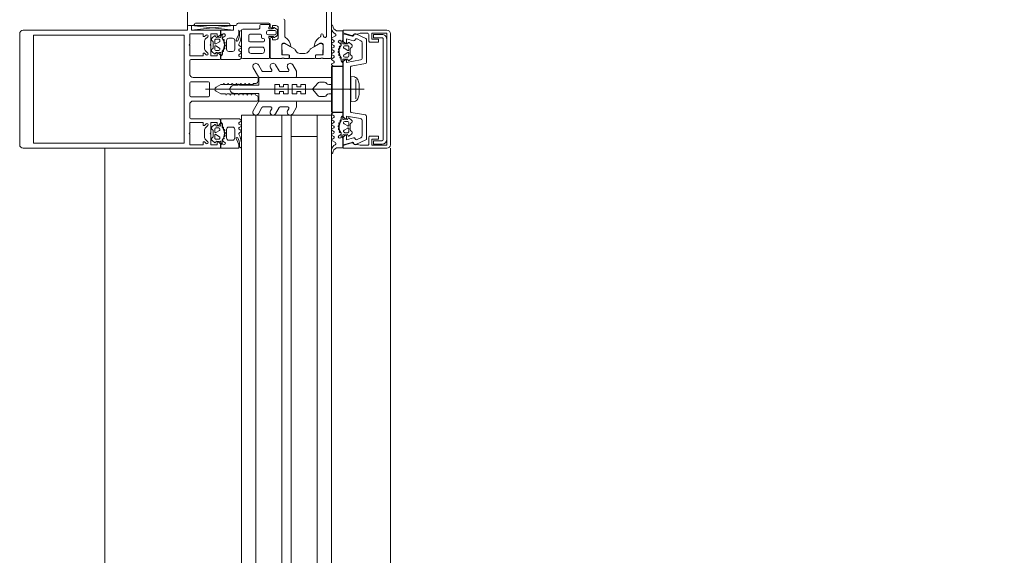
# Model space of a CAD drawing. Header units: centimetres. Extents: x -2424 to 1783, y 5 to 2907.
# Tile 19 of 99: x -571 to -529, y 1408 to 1431. Entities that reach past the tile are written whole.
import ezdxf

# ---------------------------------------------------------------- set-up
doc = ezdxf.new("R2010")
doc.units = ezdxf.units.CM
doc.linetypes.add('Dash', pattern=[60, 30, -30])
for name, color, linetype, lineweight in [('A-DETL', 90, 'Continuous', 9), ('A-DETL-GENF', 92, 'Continuous', 9), ('A-DOOR', 31, 'Continuous', 13), ('A-GLAZ-CURT', 52, 'Continuous', 9), ('A-GLAZ-CWMG', 51, 'Continuous', 9)]:
    doc.layers.add(name, color=color, linetype=linetype, lineweight=lineweight)

msp = doc.modelspace()

# ---------------------------------------------------------------- linework, layer by layer
at = {"layer": 'A-DETL', "color": 251, "linetype": 'Dash', "lineweight": 9}
for points, knots in [([(-555.623, 1472.575), (-478.908, 1472.575), (-476.079, 1472.575), (-439.123, 1472.575), (-439.123, 1435.619), (-439.123, 1432.79), (-439.123, 1329.11), (-439.123, 1326.281), (-439.123, 1289.326), (-402.167, 1289.326), (-399.339, 1289.326), (54.377, 1289.326), (347.204, 1289.326), (391.666, 1289.326), (418.55, 1316.21), (413.877, 1393.928), (413.877, 1663.126)], [0, 0, 0, 0, 1.274059, 2.1133, 2.95254, 4.521491, 5.717221, 7.286172, 8.125412, 8.964652, 14.361634, 22.556861, 31.207392, 35.311818, 37.065318, 41.276562, 41.276562, 41.276562, 41.276562]), ([(-561.623, 223.326), (-512.939, 223.326), (-458.631, 223.326), (-439.123, 233.023), (-439.123, 251.363), (-439.123, 296.623), (-439.123, 1289.326), (-439.123, 1326.281), (-439.123, 1329.11), (-439.123, 1432.79), (-439.123, 1435.619), (-439.123, 1472.575), (-476.079, 1472.575), (-478.908, 1472.575), (-555.623, 1472.575)], [0, 0, 0, 0, 1.364584, 2.39731, 3.331097, 14.882957, 26.638407, 37.929815, 39.498766, 40.694496, 42.263448, 43.102688, 43.941928, 45.215987, 45.215987, 45.215987, 45.215987]), ([(-555.623, 1472.575), (-478.908, 1472.575), (-450.623, 1472.575), (-439.123, 1472.575), (-439.123, 1461.075), (-439.123, 1432.79), (-439.123, 1329.11), (-439.123, 1326.281), (-439.123, 1289.326), (-402.167, 1289.326), (-399.339, 1289.326), (54.377, 1289.326), (347.204, 1289.326), (391.666, 1289.326), (413.877, 1267.114), (413.877, 1211.148), (413.877, 1019.9)], [0, 0, 0, 0, 1.274059, 1.834911, 2.395763, 3.964714, 5.438832, 7.007784, 7.847024, 8.686264, 14.083246, 22.278473, 30.929004, 34.961158, 36.402966, 39.45005, 39.45005, 39.45005, 39.45005])]:
    msp.add_open_spline(points, degree=3, knots=knots, dxfattribs=at)
at = {"layer": 'A-DETL-GENF', "color": 251, "lineweight": 9}
msp.add_line((-563.973, 1430.326), (-563.973, 1527.826), dxfattribs=at)
at = {"layer": 'A-DETL-GENF', "color": 251, "lineweight": 9, "extrusion": (0, 0, -1)}
for p, q in [((-570.923, 1430.326), (-569.541, 1430.326)), ((-570.073, 1430.326), (-564.413, 1430.326)), ((-562.553, 1430.176), (-562.553, 1430.326)), ((-571.073, 1425.476), (-571.073, 1430.176)), ((-570.017, 1430.116), (-564.413, 1430.116)), ((-563.108, 1430.05), (-563.214, 1429.943)), ((-562.925, 1430.002), (-562.827, 1430.084)), ((-562.813, 1429.776), (-562.813, 1429.896)), ((-562.763, 1429.946), (-562.643, 1429.946)), ((-562.593, 1429.896), (-562.593, 1429.868)), ((-562.553, 1430.055), (-562.553, 1430.116)), ((-562.493, 1430.116), (-562.493, 1429.987)), ((-562.435, 1429.933), (-562.45, 1429.933)), ((-562.432, 1430.053), (-562.383, 1430.081)), ((-562.213, 1429.986), (-562.063, 1429.986)), ((-561.802, 1430.136), (-561.9, 1429.915)), ((-561.793, 1430.306), (-561.793, 1430.176)), ((-561.763, 1430.181), (-561.763, 1430.242)), ((-561.703, 1430.302), (-561.693, 1430.302)), ((-557.856, 1430.001), (-557.703, 1430.088)), ((-557.771, 1429.899), (-557.856, 1429.949)), ((-556.839, 1430.17), (-556.412, 1429.971)), ((-556.621, 1429.881), (-556.784, 1429.957)), ((-556.383, 1429.925), (-556.383, 1428.964)), ((-556.283, 1430.146), (-556.283, 1429.866)), ((-555.679, 1425.691), (-555.679, 1429.961)), ((-555.529, 1429.951), (-555.529, 1425.701)), ((-555.373, 1425.475), (-555.373, 1430.176)), ((-563.243, 1429.873), (-563.243, 1429.538)), ((-562.873, 1429.591), (-562.873, 1429.821)), ((-562.813, 1429.516), (-562.813, 1429.636)), ((-562.608, 1429.842), (-562.768, 1429.75)), ((-562.768, 1429.662), (-562.608, 1429.569)), ((-562.593, 1429.543), (-562.593, 1429.516)), ((-562.441, 1429.471), (-562.448, 1429.485)), ((-562.429, 1429.528), (-562.409, 1429.533)), ((-562.424, 1429.873), (-562.413, 1429.892)), ((-562.393, 1429.823), (-562.406, 1429.827)), ((-562.394, 1429.582), (-562.404, 1429.593)), ((-562.396, 1429.641), (-562.379, 1429.651)), ((-562.395, 1429.759), (-562.381, 1429.773)), ((-562.378, 1429.702), (-562.39, 1429.71)), ((-562.313, 1429.526), (-562.313, 1429.886)), ((-561.963, 1429.886), (-561.963, 1429.526)), ((-561.688, 1429.57), (-561.773, 1429.521)), ((-561.768, 1429.668), (-561.688, 1429.622)), ((-557.856, 1429.781), (-557.771, 1429.831)), ((-557.771, 1429.679), (-557.856, 1429.729)), ((-557.856, 1429.561), (-557.771, 1429.611)), ((-557.77, 1429.46), (-557.856, 1429.509)), ((-557.566, 1429.493), (-557.552, 1429.479)), ((-557.563, 1429.801), (-557.515, 1429.773)), ((-557.54, 1429.547), (-557.554, 1429.543)), ((-557.533, 1429.612), (-557.522, 1429.593)), ((-557.497, 1429.653), (-557.511, 1429.653)), ((-557.453, 1429.707), (-557.453, 1429.836)), ((-557.393, 1429.836), (-557.393, 1429.775)), ((-557.353, 1429.616), (-557.353, 1429.588)), ((-557.338, 1429.562), (-557.178, 1429.47)), ((-557.183, 1429.666), (-557.303, 1429.666)), ((-557.133, 1429.496), (-557.133, 1429.616)), ((-557.119, 1429.804), (-557.022, 1429.722)), ((-557.073, 1429.541), (-557.073, 1429.31)), ((-556.563, 1429.168), (-556.563, 1429.79)), ((-563.823, 1429.086), (-562.613, 1429.086)), ((-563.214, 1429.468), (-563.108, 1429.362)), ((-562.827, 1429.328), (-562.925, 1429.409)), ((-562.643, 1429.466), (-562.763, 1429.466)), ((-562.553, 1429.29), (-562.553, 1429.355)), ((-562.063, 1429.426), (-562.213, 1429.426)), ((-561.773, 1429.45), (-561.688, 1429.401)), ((-561.688, 1429.349), (-561.773, 1429.301)), ((-561.773, 1429.23), (-561.688, 1429.181)), ((-557.856, 1429.341), (-557.771, 1429.391)), ((-557.77, 1429.239), (-557.856, 1429.289)), ((-557.856, 1429.121), (-557.77, 1429.171)), ((-557.775, 1429.022), (-557.856, 1429.069)), ((-557.557, 1429.43), (-557.569, 1429.422)), ((-557.567, 1429.371), (-557.55, 1429.361)), ((-557.542, 1429.313), (-557.552, 1429.302)), ((-557.538, 1429.253), (-557.517, 1429.248)), ((-557.499, 1429.205), (-557.506, 1429.191)), ((-557.393, 1429.075), (-557.393, 1429.01)), ((-557.353, 1429.263), (-557.353, 1429.236)), ((-557.178, 1429.382), (-557.338, 1429.289)), ((-557.303, 1429.186), (-557.183, 1429.186)), ((-557.133, 1429.236), (-557.133, 1429.356)), ((-557.022, 1429.129), (-557.119, 1429.048)), ((-561.181, 1428.738), (-560.958, 1428.351)), ((-560.813, 1428.601), (-560.965, 1428.863)), ((-560.451, 1428.738), (-560.401, 1428.651)), ((-560.083, 1428.601), (-560.235, 1428.863)), ((-559.726, 1428.738), (-559.675, 1428.651)), ((-559.35, 1428.587), (-559.509, 1428.863)), ((-557.857, 1428.9), (-557.774, 1428.948)), ((-557.058, 1428.778), (-557.058, 1427.851)), ((-556.425, 1428.915), (-557.033, 1428.808)), ((-561.023, 1428.326), (-563.723, 1428.326)), ((-560.973, 1428.176), (-560.973, 1428.276)), ((-560.914, 1428.326), (-559.393, 1428.326)), ((-560.444, 1428.576), (-560.77, 1428.576)), ((-559.719, 1428.576), (-560.04, 1428.576)), ((-559.343, 1428.376), (-559.343, 1428.562)), ((-556.838, 1427.418), (-556.838, 1428.233)), ((-563.873, 1428.096), (-563.873, 1427.556)), ((-563.083, 1428.146), (-563.823, 1428.146)), ((-563.201, 1427.826), (-556.48, 1427.826)), ((-563.033, 1427.556), (-563.033, 1428.096)), ((-562.145, 1427.901), (-562.16, 1427.876)), ((-561.834, 1428.001), (-561.972, 1428.001)), ((-561.802, 1428.036), (-561.816, 1428.011)), ((-561.77, 1428.011), (-561.785, 1428.036)), ((-558.375, 1428.126), (-558.16, 1428.126)), ((-556.69, 1428.051), (-556.69, 1427.601)), ((-563.823, 1427.506), (-563.083, 1427.506)), ((-562.145, 1427.751), (-562.16, 1427.776)), ((-561.834, 1427.651), (-561.972, 1427.651)), ((-561.802, 1427.616), (-561.816, 1427.641)), ((-561.77, 1427.641), (-561.785, 1427.616)), ((-560.973, 1427.376), (-560.973, 1427.476)), ((-558.375, 1427.526), (-558.16, 1427.526)), ((-557.058, 1427.801), (-557.058, 1426.873)), ((-563.723, 1427.326), (-561.023, 1427.326)), ((-561.181, 1426.913), (-560.958, 1427.301)), ((-560.813, 1427.051), (-560.965, 1426.788)), ((-560.914, 1427.326), (-559.393, 1427.326)), ((-560.444, 1427.076), (-560.77, 1427.076)), ((-560.451, 1426.913), (-560.401, 1427.001)), ((-560.083, 1427.051), (-560.235, 1426.788)), ((-559.719, 1427.076), (-560.04, 1427.076)), ((-559.726, 1426.913), (-559.675, 1427.001)), ((-559.35, 1427.064), (-559.509, 1426.788)), ((-559.343, 1427.276), (-559.343, 1427.089)), ((-562.613, 1426.566), (-563.823, 1426.566)), ((-557.857, 1426.751), (-557.774, 1426.703)), ((-557.775, 1426.629), (-557.856, 1426.582)), ((-557.393, 1426.576), (-557.393, 1426.642)), ((-557.022, 1426.522), (-557.119, 1426.604)), ((-557.033, 1426.843), (-556.425, 1426.736)), ((-556.383, 1426.687), (-556.383, 1425.726)), ((-563.108, 1426.29), (-563.214, 1426.183)), ((-562.827, 1426.324), (-562.925, 1426.242)), ((-562.643, 1426.186), (-562.763, 1426.186)), ((-562.553, 1426.362), (-562.553, 1426.296)), ((-562.441, 1426.18), (-562.448, 1426.166)), ((-562.063, 1426.226), (-562.213, 1426.226)), ((-561.773, 1426.421), (-561.688, 1426.47)), ((-561.688, 1426.302), (-561.773, 1426.35)), ((-561.773, 1426.201), (-561.688, 1426.25)), ((-557.856, 1426.53), (-557.77, 1426.48)), ((-557.77, 1426.412), (-557.856, 1426.362)), ((-557.856, 1426.31), (-557.771, 1426.26)), ((-557.77, 1426.191), (-557.856, 1426.142)), ((-557.557, 1426.221), (-557.569, 1426.229)), ((-557.567, 1426.28), (-557.55, 1426.29)), ((-557.566, 1426.158), (-557.552, 1426.172)), ((-557.542, 1426.338), (-557.552, 1426.349)), ((-557.538, 1426.398), (-557.517, 1426.404)), ((-557.499, 1426.446), (-557.506, 1426.46)), ((-557.353, 1426.388), (-557.353, 1426.416)), ((-557.178, 1426.27), (-557.338, 1426.362)), ((-557.338, 1426.089), (-557.178, 1426.182)), ((-557.303, 1426.466), (-557.183, 1426.466)), ((-557.133, 1426.416), (-557.133, 1426.296)), ((-557.133, 1426.156), (-557.133, 1426.036)), ((-557.073, 1426.11), (-557.073, 1426.341)), ((-556.563, 1425.861), (-556.563, 1426.484)), ((-563.243, 1426.113), (-563.243, 1425.778)), ((-562.873, 1426.061), (-562.873, 1425.831)), ((-562.813, 1426.136), (-562.813, 1426.016)), ((-562.813, 1425.876), (-562.813, 1425.756)), ((-562.768, 1425.99), (-562.608, 1426.082)), ((-562.608, 1425.809), (-562.768, 1425.902)), ((-562.593, 1426.108), (-562.593, 1426.136)), ((-562.593, 1425.756), (-562.593, 1425.783)), ((-562.429, 1426.124), (-562.409, 1426.118)), ((-562.424, 1425.778), (-562.413, 1425.759)), ((-562.393, 1425.828), (-562.406, 1425.824)), ((-562.394, 1426.069), (-562.404, 1426.058)), ((-562.396, 1426.01), (-562.379, 1426)), ((-562.395, 1425.892), (-562.381, 1425.878)), ((-562.378, 1425.949), (-562.39, 1425.941)), ((-562.313, 1426.126), (-562.313, 1425.766)), ((-561.963, 1425.766), (-561.963, 1426.126)), ((-561.802, 1425.515), (-561.9, 1425.736)), ((-561.688, 1426.081), (-561.773, 1426.13)), ((-561.768, 1425.983), (-561.688, 1426.029)), ((-557.856, 1426.09), (-557.771, 1426.04)), ((-557.771, 1425.972), (-557.856, 1425.922)), ((-557.856, 1425.87), (-557.771, 1425.821)), ((-557.771, 1425.752), (-557.856, 1425.702)), ((-557.563, 1425.85), (-557.515, 1425.878)), ((-557.54, 1426.104), (-557.554, 1426.108)), ((-557.533, 1426.039), (-557.522, 1426.058)), ((-557.497, 1425.998), (-557.511, 1425.999)), ((-557.453, 1425.944), (-557.453, 1425.816)), ((-557.393, 1425.816), (-557.393, 1425.876)), ((-557.353, 1426.036), (-557.353, 1426.063)), ((-557.183, 1425.986), (-557.303, 1425.986)), ((-557.119, 1425.848), (-557.022, 1425.929)), ((-556.784, 1425.694), (-556.621, 1425.771)), ((-556.283, 1425.786), (-556.283, 1425.506)), ((-569.541, 1425.326), (-570.923, 1425.326)), ((-570.073, 1425.536), (-564.413, 1425.536)), ((-570.073, 1425.326), (-564.413, 1425.326)), ((-563.214, 1425.708), (-563.108, 1425.602)), ((-562.925, 1425.649), (-562.827, 1425.568)), ((-562.763, 1425.706), (-562.643, 1425.706)), ((-562.553, 1425.596), (-562.553, 1425.536)), ((-562.493, 1425.536), (-562.493, 1425.664)), ((-562.435, 1425.719), (-562.45, 1425.718)), ((-562.432, 1425.598), (-562.383, 1425.57)), ((-562.213, 1425.666), (-562.063, 1425.666)), ((-561.793, 1425.346), (-561.793, 1425.475)), ((-561.763, 1425.471), (-561.763, 1425.41)), ((-561.703, 1425.35), (-561.693, 1425.35)), ((-557.856, 1425.65), (-557.703, 1425.563)), ((-556.412, 1425.68), (-556.839, 1425.481)), ((-557.872, 1425.227), (-557.872, 1425.138))]:
    msp.add_line(p, q, dxfattribs=at)
at = {"layer": 'A-DETL-GENF', "color": 251, "lineweight": 9, "extrusion": (0, 0, -1), "flags": 128}
for points in [[(563.973, 1430.326), (564.252, 1430.326), (564.573, 1430.326)], [(562.983, 1429.731), (562.983, 1430.176), (562.713, 1430.176), (562.713, 1430.056), (562.653, 1430.056), (562.573, 1430.136), (562.573, 1430.326)], [(555.523, 1430.326), (557.373, 1430.326), (557.373, 1430.215), (557.015, 1430.099)], [(569.541, 1425.536), (570.493, 1425.536), (570.493, 1430.116), (569.541, 1430.116)], [(564.573, 1425.536), (564.252, 1425.536), (564.103, 1425.536), (564.103, 1426.706), (564.103, 1428.945), (564.103, 1430.116), (564.252, 1430.116), (564.573, 1430.116)], [(563.873, 1429.731), (563.873, 1430.176), (563.303, 1430.176), (563.303, 1430.056), (563.243, 1430.056), (563.179, 1430.12)], [(562.782, 1430.076), (562.753, 1430.026), (562.74, 1430.026)], [(557.662, 1430.306), (557.393, 1430.306), (557.393, 1429.896)], [(556.939, 1429.883), (557.233, 1429.962), (557.233, 1429.776), (557.293, 1429.776), (557.373, 1429.856), (557.373, 1430.176), (556.999, 1430.075)], [(556.872, 1430.166), (556.767, 1430.166), (556.649, 1430.196), (556.334, 1430.196)], [(556.233, 1429.816), (555.883, 1429.816), (555.883, 1429.946), (556.153, 1429.946), (556.153, 1430.196), (555.523, 1430.196), (555.523, 1425.456), (556.153, 1425.456), (556.153, 1425.706), (555.883, 1425.706), (555.883, 1425.836), (556.233, 1425.836)], [(555.729, 1430.011), (556.089, 1430.011), (556.089, 1430.151), (555.729, 1430.151)], [(563.179, 1429.291), (563.243, 1429.356), (563.303, 1429.356), (563.303, 1429.236), (563.873, 1429.236), (563.873, 1429.681)], [(562.563, 1429.136), (562.563, 1429.266), (562.653, 1429.356), (562.713, 1429.356), (562.713, 1429.236), (562.983, 1429.236), (562.983, 1429.681)], [(557.206, 1429.746), (557.193, 1429.746), (557.164, 1429.796)], [(562.74, 1429.386), (562.753, 1429.386), (562.782, 1429.336)], [(561.688, 1429.129), (561.763, 1429.086), (562.553, 1429.086), (562.553, 1429.221)], [(562.493, 1429.43), (562.483, 1429.3), (562.483, 1429.428), (562.468, 1429.428)], [(557.453, 1429.029), (557.453, 1429.15), (557.479, 1429.148), (557.463, 1429.02)], [(556.646, 1426.582), (557.233, 1426.686), (557.233, 1426.576), (557.293, 1426.576), (557.373, 1426.656), (557.373, 1428.996), (557.293, 1429.076), (557.233, 1429.076), (557.233, 1428.966), (556.646, 1429.069)], [(557.164, 1429.056), (557.193, 1429.106), (557.206, 1429.106)], [(563.873, 1428.476), (563.873, 1428.945), (563.873, 1429.036)], [(557.393, 1428.941), (557.393, 1428.806), (557.783, 1428.806), (557.857, 1428.848)], [(557.987, 1428.026), (557.873, 1428.026), (557.873, 1428.326), (560.943, 1428.326), (560.943, 1428.001), (561.753, 1428.001)], [(556.899, 1427.306), (557.053, 1427.286), (557.053, 1428.366), (556.899, 1428.346)], [(562.753, 1427.912), (562.557, 1428.026), (562.457, 1428.026), (562.428, 1428.076), (562.399, 1428.026), (562.277, 1428.026), (562.248, 1428.076), (562.219, 1428.026), (562.097, 1428.026), (562.068, 1428.076), (562.039, 1428.026), (561.917, 1428.026), (561.888, 1428.076), (561.859, 1428.026), (561.737, 1428.026), (561.708, 1428.076), (561.679, 1428.026), (561.557, 1428.026), (561.528, 1428.076), (561.499, 1428.026), (561.377, 1428.026), (561.348, 1428.076), (561.319, 1428.026), (561.197, 1428.026), (561.168, 1428.076), (561.073, 1428.076)], [(558.451, 1428.09), (558.673, 1427.826), (558.973, 1427.826), (558.973, 1428.026), (559.173, 1428.026), (559.173, 1427.926), (559.339, 1427.926), (559.339, 1428.026), (559.539, 1428.026), (559.539, 1427.826), (559.706, 1427.826), (559.706, 1428.026), (559.906, 1428.026), (559.906, 1427.926), (560.073, 1427.926), (560.073, 1428.026), (560.273, 1428.026), (560.273, 1427.826), (562.173, 1427.826), (560.273, 1427.826), (560.273, 1427.626), (560.073, 1427.626), (560.073, 1427.726), (559.906, 1427.726), (559.906, 1427.626), (559.706, 1427.626), (559.706, 1427.826), (559.539, 1427.826), (559.539, 1427.626), (559.339, 1427.626), (559.339, 1427.726), (559.173, 1427.726), (559.173, 1427.626), (558.973, 1427.626), (558.973, 1427.826), (558.673, 1427.826), (558.451, 1427.561)], [(561.073, 1427.576), (561.102, 1427.626), (561.224, 1427.626), (561.253, 1427.576), (561.282, 1427.626), (561.404, 1427.626), (561.433, 1427.576), (561.462, 1427.626), (561.584, 1427.626), (561.613, 1427.576), (561.642, 1427.626), (561.764, 1427.626), (561.793, 1427.576), (561.822, 1427.626), (561.944, 1427.626), (561.973, 1427.576), (562.002, 1427.626), (562.124, 1427.626), (562.153, 1427.576), (562.182, 1427.626), (562.304, 1427.626), (562.333, 1427.576), (562.362, 1427.626), (562.557, 1427.626), (562.753, 1427.739)], [(557.987, 1427.626), (557.873, 1427.626), (557.873, 1427.326), (560.943, 1427.326), (560.943, 1427.651), (561.753, 1427.651)], [(563.873, 1426.616), (563.873, 1426.706), (563.873, 1427.176)], [(561.688, 1426.522), (561.763, 1426.566), (562.553, 1426.566), (562.553, 1426.43)], [(557.393, 1426.71), (557.393, 1426.846), (557.783, 1426.846), (557.857, 1426.803)], [(557.453, 1426.623), (557.453, 1426.501), (557.479, 1426.504), (557.463, 1426.631)], [(557.164, 1426.596), (557.193, 1426.546), (557.206, 1426.546)], [(563.873, 1425.971), (563.873, 1426.416), (563.303, 1426.416), (563.303, 1426.296), (563.243, 1426.296), (563.179, 1426.36)], [(562.983, 1425.971), (562.983, 1426.416), (562.713, 1426.416), (562.713, 1426.296), (562.653, 1426.296), (562.563, 1426.386), (562.563, 1426.516)], [(562.74, 1426.266), (562.753, 1426.266), (562.782, 1426.316)], [(562.493, 1426.221), (562.483, 1426.351), (562.483, 1426.224), (562.468, 1426.224)], [(564.573, 1425.326), (564.252, 1425.326), (562.573, 1425.326), (562.573, 1425.516), (562.653, 1425.596), (562.713, 1425.596), (562.713, 1425.476), (562.983, 1425.476), (562.983, 1425.921)], [(563.179, 1425.531), (563.243, 1425.596), (563.303, 1425.596), (563.303, 1425.476), (563.873, 1425.476), (563.873, 1425.921)], [(557.662, 1425.346), (557.393, 1425.346), (557.393, 1425.756)], [(556.999, 1425.576), (557.373, 1425.476), (557.373, 1425.796), (557.293, 1425.876), (557.233, 1425.876), (557.233, 1425.689), (556.939, 1425.768)], [(557.206, 1425.906), (557.193, 1425.906), (557.164, 1425.856)], [(562.782, 1425.576), (562.753, 1425.626), (562.74, 1425.626)], [(562.553, 1425.476), (562.553, 1425.326), (561.813, 1425.326)], [(557.015, 1425.552), (557.373, 1425.436), (557.373, 1425.326), (555.523, 1425.326)], [(556.333, 1425.456), (556.649, 1425.456), (556.767, 1425.486), (556.872, 1425.486)], [(555.729, 1425.501), (556.089, 1425.501), (556.089, 1425.641), (555.729, 1425.641)]]:
    msp.add_lwpolyline(points, dxfattribs=at)
for points in [[(557.873, 1426.856), (557.873, 1428.796), (557.833, 1428.796), (557.833, 1426.856)], [(557.833, 1426.856), (557.833, 1428.796), (557.383, 1428.796), (557.383, 1426.856)]]:
    msp.add_lwpolyline(points, close=True, dxfattribs=at)
at = {"layer": 'A-DETL-GENF', "color": 251, "lineweight": 9, "extrusion": (0, 0, -1)}
for centre, radius, start, end in [((570.923, 1430.176), 0.15, 0, 90), ((561.813, 1430.306), 0.02, 90.0061, 179.9938), ((557.842, 1430.513), 0.03, 359.9022, 171.6433), ((557.582, 1430.44), 0.291, 295.3637, 350.4545), ((557.53, 1430.559), 0.286, 297.5921, 351.6433), ((555.523, 1430.176), 0.15, 89.9938, 180.0062), ((563.143, 1429.873), 0.1, 0, 45), ((563.143, 1430.085), 0.05, 45, 225), ((562.873, 1429.941), 0.08, 292.6134, 50.0011), ((562.808, 1430.061), 0.03, 50.0081, 149.9928), ((562.763, 1429.896), 0.05, 359.9877, 90.0079), ((562.662, 1429.722), 0.314, 75.4957, 104.4999), ((562.643, 1429.896), 0.05, 89.9875, 180.008), ((562.583, 1430.056), 0.03, 180.903, 269.9793), ((562.553, 1430.146), 0.03, 89.9978, 269.9978), ((562.428, 1430.116), 0.065, 359.9978, 179.9978), ((562.443, 1429.987), 0.05, 324.9199, 359.9978), ((562.844, 1429.706), 0.44, 144.9199, 215.839), ((562.382, 1429.966), 0.1, 0.8249, 59.9955), ((562.448, 1429.967), 0.0339, 273.0003, 0.8195), ((562.437, 1429.905), 0.0272, 93.0125, 209.9868), ((562.403, 1430.116), 0.04, 179.9978, 240.004), ((562.213, 1429.886), 0.1, 359.9978, 89.9978), ((562.063, 1429.886), 0.1, 89.9978, 179.9978), ((561.868, 1429.901), 0.035, 208.0726, 23.9962), ((562.393, 1430.181), 0.63, 179.9981, 208.0699), ((561.893, 1430.176), 0.1, 180.0023, 203.9916), ((562.743, 1430.215), 1.07, 180.0066, 206.658), ((561.703, 1430.242), 0.06, 359.9876, 90.0101), ((561.693, 1430.282), 0.02, 89.9598, 180.0205), ((557.841, 1429.975), 0.03, 300.7154, 60.1649), ((557.795, 1429.865), 0.0417, 125.132, 234.868), ((557.728, 1430.132), 0.05, 115.3637, 240.1649), ((557.518, 1429.836), 0.065, 0, 180), ((557.393, 1429.866), 0.03, 270, 90), ((556.993, 1430.166), 0.07, 210.0064, 288), ((556.983, 1430.133), 0.06, 188.4417, 285), ((556.923, 1429.941), 0.06, 198.8192, 285), ((556.872, 1430.096), 0.07, 30.0064, 90), ((556.865, 1430.116), 0.06, 8.4417, 115), ((556.81, 1429.902), 0.06, 18.8192, 115), ((556.433, 1429.925), 0.05, 115, 180), ((556.334, 1430.144), 0.0512, 90.5709, 178.6482), ((555.728, 1429.951), 0.2, 89.9718, 180.0352), ((555.729, 1429.961), 0.0499, 89.8796, 180.0225), ((563.868, 1429.706), 0.0256, 282.6804, 77.3196), ((563.143, 1429.538), 0.1, 315, 0), ((562.978, 1429.706), 0.0256, 282.6804, 77.3196), ((562.873, 1429.471), 0.08, 310.0008, 67.375), ((562.923, 1429.821), 0.05, 112.6202, 179.9974), ((562.923, 1429.591), 0.05, 179.9966, 247.3769), ((562.783, 1429.776), 0.03, 239.9953, 0.0042), ((562.783, 1429.636), 0.03, 359.9965, 119.9951), ((562.763, 1429.516), 0.05, 270.007, 359.9886), ((562.643, 1429.516), 0.05, 180.0068, 269.9887), ((562.623, 1429.868), 0.03, 179.9857, 240.0042), ((562.623, 1429.543), 0.03, 119.9928, 180.0084), ((562.421, 1429.499), 0.03, 333.0009, 74.9963), ((562.397, 1429.857), 0.0316, 288.0011, 29.9907), ((562.381, 1429.614), 0.0316, 318.0004, 59.9952), ((562.417, 1429.562), 0.03, 137.9949, 255.0023), ((562.373, 1429.737), 0.0316, 302.9873, 45.0068), ((562.402, 1429.794), 0.03, 107.9969, 224.9972), ((562.394, 1429.677), 0.03, 122.9992, 239.9975), ((562.213, 1429.526), 0.1, 269.9978, 359.9978), ((562.063, 1429.526), 0.1, 179.9978, 269.9978), ((561.741, 1429.712), 0.051, 301.8047, 26.6592), ((561.752, 1429.486), 0.041, 299.9963, 59.9993), ((561.703, 1429.596), 0.03, 119.9942, 240.0014), ((557.841, 1429.755), 0.03, 300.5887, 59.5346), ((557.841, 1429.535), 0.03, 300.1448, 59.5346), ((557.795, 1429.645), 0.0415, 125.012, 234.988), ((557.543, 1429.836), 0.04, 299.9937, 0), ((557.544, 1429.514), 0.03, 315.0005, 72.0009), ((557.102, 1429.426), 0.44, 324.1588, 35.0779), ((557.574, 1429.457), 0.0316, 134.991, 237.0104), ((557.55, 1429.577), 0.0316, 150.007, 251.9967), ((557.51, 1429.625), 0.0272, 330.011, 86.9853), ((557.565, 1429.686), 0.1, 120.0023, 179.1728), ((557.498, 1429.687), 0.0339, 179.1783, 266.9975), ((557.503, 1429.707), 0.05, 180, 215.0779), ((557.363, 1429.776), 0.03, 270.0185, 359.0948), ((557.285, 1429.442), 0.314, 75.4979, 104.5021), ((557.303, 1429.616), 0.05, 359.9897, 90.0103), ((557.323, 1429.588), 0.03, 299.9936, 0.0121), ((557.183, 1429.616), 0.05, 89.9899, 180.0101), ((557.163, 1429.496), 0.03, 179.9936, 300.0024), ((557.138, 1429.781), 0.03, 30.0049, 129.9897), ((557.023, 1429.541), 0.05, 0.0003, 67.3776), ((557.073, 1429.661), 0.08, 129.9967, 247.3844), ((556.663, 1429.79), 0.1, 115, 180), ((556.233, 1429.866), 0.05, 270, 0.0001), ((563.823, 1429.036), 0.05, 0, 90), ((563.143, 1429.326), 0.05, 135, 315), ((562.808, 1429.351), 0.03, 209.9961, 310.0091), ((562.662, 1429.69), 0.314, 256.8002, 284.4808), ((562.613, 1429.136), 0.05, 180, 270), ((562.583, 1429.355), 0.03, 76.8002, 179.9978), ((562.526, 1429.309), 0.033, 179.9978, 324.9077), ((562.523, 1429.221), 0.03, 0.0008, 82.8093), ((562.533, 1429.3), 0.05, 179.9889, 262.8241), ((562.463, 1429.43), 0.03, 359.9978, 35.839), ((562.468, 1429.458), 0.03, 153.0068, 269.9866), ((561.752, 1429.265), 0.041, 300.003, 59.9925), ((561.703, 1429.375), 0.03, 119.9942, 240.0014), ((561.703, 1429.155), 0.03, 119.9942, 240.0014), ((557.841, 1429.315), 0.03, 300.3449, 59.5346), ((557.841, 1429.095), 0.03, 300.3446, 59.7685), ((557.797, 1429.426), 0.043, 127.8436, 233.8234), ((557.795, 1429.205), 0.0419, 125.4665, 234.6999), ((557.552, 1429.397), 0.03, 300.0003, 56.9985), ((557.53, 1429.282), 0.03, 284.9955, 42.0028), ((557.566, 1429.334), 0.0316, 120.0026, 221.9974), ((557.525, 1429.219), 0.03, 105.0015, 206.9968), ((557.479, 1429.178), 0.03, 270.0112, 26.991), ((557.483, 1429.15), 0.03, 144.1588, 180), ((557.363, 1429.075), 0.03, 0, 103.1975), ((557.285, 1429.41), 0.314, 255.517, 283.1975), ((557.323, 1429.263), 0.03, 359.9893, 60.005), ((557.303, 1429.236), 0.05, 270.009, 359.991), ((557.183, 1429.236), 0.05, 180.0092, 269.9908), ((557.163, 1429.356), 0.03, 60.0027, 180.0013), ((557.023, 1429.31), 0.05, 292.6209, 0.0012), ((557.073, 1429.19), 0.08, 112.6228, 229.9969), ((556.663, 1429.168), 0.1, 180, 260), ((561.073, 1428.801), 0.125, 330, 150), ((560.343, 1428.801), 0.125, 330, 150), ((560.444, 1428.626), 0.05, 150, 270), ((559.617, 1428.801), 0.125, 330, 150), ((559.719, 1428.626), 0.05, 150, 270), ((557.842, 1428.874), 0.03, 299.7965, 60.132), ((557.794, 1428.985), 0.0416, 116.9541, 241.568), ((557.413, 1429.02), 0.05, 277.1737, 0.0088), ((557.42, 1429.029), 0.033, 215.0901, 360), ((557.423, 1428.941), 0.03, 97.1885, 179.997), ((557.138, 1429.071), 0.03, 229.9887, 330.0017), ((557.028, 1428.778), 0.03, 0, 80), ((556.433, 1428.964), 0.05, 180, 260), ((563.723, 1428.476), 0.15, 270, 0), ((561.023, 1428.276), 0.05, 90, 180), ((560.914, 1428.376), 0.05, 270, 330), ((560.77, 1428.626), 0.05, 270, 330), ((560.04, 1428.626), 0.05, 270, 330), ((559.393, 1428.376), 0.05, 180, 270), ((559.393, 1428.562), 0.05, 150, 180), ((556.952, 1428.132), 0.22, 103.9707, 152.728), ((557.583, 1427.825), 0.921, 153.7078, 165.8284), ((563.823, 1428.096), 0.05, 0, 90), ((563.083, 1428.096), 0.05, 90, 180), ((562.703, 1427.826), 0.1, 300, 60), ((562.073, 1427.826), 0.1, 0, 30), ((562.073, 1427.826), 0.1, 330, 0), ((561.972, 1427.801), 0.2, 30, 90), ((561.834, 1428.021), 0.02, 210.0303, 270), ((561.793, 1428.031), 0.01, 30.0303, 149.9802), ((561.753, 1428.021), 0.02, 270, 329.9802), ((561.073, 1428.176), 0.1, 180, 270), ((558.375, 1428.026), 0.1, 40, 90), ((558.16, 1428.026), 0.1, 90, 150), ((557.987, 1428.126), 0.1, 270, 330), ((557.053, 1427.826), 0.0256, 282.6804, 77.3196), ((563.823, 1427.556), 0.05, 270, 0), ((563.083, 1427.556), 0.05, 180, 270), ((561.972, 1427.851), 0.2, 270, 330), ((561.834, 1427.631), 0.02, 90, 149.9697), ((561.793, 1427.621), 0.01, 210.0198, 329.9697), ((561.753, 1427.631), 0.02, 30.0198, 90), ((561.073, 1427.476), 0.1, 90, 180), ((558.375, 1427.626), 0.1, 270, 320), ((558.16, 1427.626), 0.1, 210, 270), ((557.987, 1427.526), 0.1, 30, 90), ((556.952, 1427.519), 0.22, 207.2746, 256.0268), ((557.582, 1427.826), 0.92, 194.1683, 206.293), ((563.723, 1427.176), 0.15, 0, 90), ((561.023, 1427.376), 0.05, 180, 270), ((560.914, 1427.276), 0.05, 30, 90), ((560.77, 1427.026), 0.05, 30, 90), ((560.444, 1427.026), 0.05, 90, 210), ((560.04, 1427.026), 0.05, 30, 90), ((559.719, 1427.026), 0.05, 90, 210), ((559.393, 1427.276), 0.05, 90, 180), ((559.393, 1427.089), 0.05, 180, 210), ((563.823, 1426.616), 0.05, 270, 0), ((562.613, 1426.516), 0.05, 90, 180), ((561.073, 1426.851), 0.125, 210, 30), ((560.343, 1426.851), 0.125, 210, 30), ((559.617, 1426.851), 0.125, 210, 30), ((557.842, 1426.777), 0.03, 299.868, 60.2035), ((557.841, 1426.556), 0.03, 300.2315, 59.6554), ((557.794, 1426.666), 0.0416, 118.432, 243.0459), ((557.413, 1426.631), 0.05, 359.9912, 82.8263), ((557.42, 1426.623), 0.033, 0, 144.9099), ((557.423, 1426.71), 0.03, 180.003, 262.8115), ((557.363, 1426.576), 0.03, 256.8025, 0), ((557.285, 1426.241), 0.314, 76.8025, 104.483), ((557.138, 1426.581), 0.03, 29.9983, 130.0113), ((557.028, 1426.873), 0.03, 280, 0), ((556.663, 1426.484), 0.1, 100, 180), ((556.433, 1426.687), 0.05, 100, 180), ((563.143, 1426.113), 0.1, 0, 45), ((563.143, 1426.325), 0.05, 45, 225), ((562.873, 1426.181), 0.08, 292.625, 49.9992), ((562.808, 1426.301), 0.03, 49.9909, 150.0039), ((562.763, 1426.136), 0.05, 0.0114, 89.993), ((562.662, 1425.961), 0.314, 75.5192, 103.1998), ((562.643, 1426.136), 0.05, 90.0113, 179.9932), ((562.583, 1426.296), 0.03, 180.0022, 283.1998), ((562.523, 1426.43), 0.03, 277.1907, 359.9992), ((562.526, 1426.343), 0.033, 35.0923, 180.0022), ((562.533, 1426.351), 0.05, 97.1759, 180.0111), ((562.463, 1426.221), 0.03, 324.161, 0.0022), ((562.844, 1425.946), 0.44, 144.161, 215.0801), ((562.468, 1426.194), 0.03, 90.0134, 206.9932), ((562.421, 1426.153), 0.03, 285.0037, 26.9991), ((562.213, 1426.126), 0.1, 0.0022, 90.0022), ((562.063, 1426.126), 0.1, 90.0022, 180.0022), ((561.752, 1426.386), 0.041, 300.0075, 59.997), ((561.752, 1426.165), 0.041, 300.0007, 60.0037), ((561.703, 1426.496), 0.03, 119.9986, 240.0058), ((561.703, 1426.276), 0.03, 119.9986, 240.0058), ((557.841, 1426.336), 0.03, 300.4654, 59.6551), ((557.841, 1426.116), 0.03, 300.4654, 59.8552), ((557.797, 1426.225), 0.043, 126.1766, 232.1564), ((557.795, 1426.446), 0.0419, 125.3001, 234.5335), ((557.552, 1426.254), 0.03, 303.0015, 59.9997), ((557.544, 1426.137), 0.03, 287.9991, 44.9995), ((557.102, 1426.226), 0.44, 324.9221, 35.8412), ((557.53, 1426.369), 0.03, 317.9972, 75.0045), ((557.574, 1426.194), 0.0316, 122.9896, 225.009), ((557.566, 1426.317), 0.0316, 138.0026, 239.9974), ((557.525, 1426.433), 0.03, 153.0032, 254.9985), ((557.479, 1426.474), 0.03, 333.009, 89.9888), ((557.483, 1426.501), 0.03, 180, 215.8412), ((557.303, 1426.416), 0.05, 0.009, 89.991), ((557.323, 1426.388), 0.03, 299.995, 0.0107), ((557.183, 1426.416), 0.05, 90.0092, 179.9908), ((557.163, 1426.296), 0.03, 179.9987, 299.9973), ((557.163, 1426.156), 0.03, 59.9976, 180.0064), ((557.023, 1426.341), 0.05, 359.9988, 67.3791), ((557.073, 1426.461), 0.08, 130.0031, 247.3772), ((563.868, 1425.946), 0.0256, 282.6804, 77.3196), ((563.143, 1425.778), 0.1, 315, 0), ((562.978, 1425.946), 0.0256, 282.6804, 77.3196), ((562.873, 1425.711), 0.08, 309.9989, 67.3866), ((562.923, 1426.061), 0.05, 112.6231, 180.0034), ((562.923, 1425.831), 0.05, 180.0026, 247.3798), ((562.783, 1426.016), 0.03, 240.0049, 0.0035), ((562.783, 1425.876), 0.03, 359.9958, 120.0047), ((562.763, 1425.756), 0.05, 269.9921, 0.0123), ((562.643, 1425.756), 0.05, 179.992, 270.0125), ((562.623, 1426.108), 0.03, 179.9916, 240.0072), ((562.623, 1425.783), 0.03, 119.9958, 180.0143), ((562.437, 1425.746), 0.0272, 150.0132, 266.9875), ((562.397, 1425.794), 0.0316, 330.0093, 71.9989), ((562.381, 1426.037), 0.0316, 300.0048, 41.9996), ((562.417, 1426.089), 0.03, 104.9977, 222.0051), ((562.373, 1425.914), 0.0316, 314.9932, 57.0127), ((562.402, 1425.857), 0.03, 135.0028, 252.0031), ((562.394, 1425.974), 0.03, 120.0025, 237.0008), ((562.213, 1425.766), 0.1, 270.0022, 0.0022), ((562.063, 1425.766), 0.1, 180.0022, 270.0022), ((561.868, 1425.751), 0.035, 336.0038, 151.9274), ((562.393, 1425.471), 0.63, 151.9301, 180.0019), ((561.741, 1425.94), 0.051, 333.3408, 58.1953), ((562.743, 1425.437), 1.07, 153.342, 179.9934), ((561.703, 1426.055), 0.03, 119.9986, 240.0058), ((557.841, 1425.896), 0.03, 300.4654, 59.4113), ((557.795, 1426.006), 0.0415, 125.012, 234.988), ((557.795, 1425.786), 0.0417, 125.132, 234.868), ((557.543, 1425.816), 0.04, 360, 60.0063), ((557.518, 1425.816), 0.065, 180, 0), ((557.55, 1426.074), 0.0316, 108.0033, 209.993), ((557.51, 1426.026), 0.0272, 273.0147, 29.989), ((557.565, 1425.965), 0.1, 180.8272, 239.9977), ((557.498, 1425.964), 0.0339, 93.0025, 180.8217), ((557.503, 1425.944), 0.05, 144.9221, 180), ((557.393, 1425.786), 0.03, 270, 90), ((557.363, 1425.876), 0.03, 0.9052, 89.9815), ((557.285, 1426.21), 0.314, 255.4979, 284.5021), ((557.323, 1426.063), 0.03, 359.9879, 60.0064), ((557.303, 1426.036), 0.05, 269.9897, 0.0103), ((557.183, 1426.036), 0.05, 179.9899, 270.0101), ((557.138, 1425.871), 0.03, 230.0103, 329.9951), ((557.023, 1426.11), 0.05, 292.6224, 359.9997), ((557.073, 1425.99), 0.08, 112.6156, 230.0033), ((556.923, 1425.71), 0.06, 75, 161.1808), ((556.81, 1425.749), 0.06, 245, 341.1808), ((556.663, 1425.861), 0.1, 180, 245), ((556.433, 1425.726), 0.05, 180, 245), ((556.233, 1425.786), 0.05, 359.9981, 90.0017), ((570.923, 1425.476), 0.15, 270, 0), ((563.143, 1425.566), 0.05, 135, 315), ((562.808, 1425.591), 0.03, 210.0072, 309.9919), ((562.662, 1425.93), 0.314, 255.5001, 284.5043), ((562.583, 1425.596), 0.03, 90.0207, 179.097), ((562.553, 1425.506), 0.03, 90.0022, 270.0022), ((562.443, 1425.664), 0.05, 0.0022, 35.0801), ((562.428, 1425.536), 0.065, 180.0022, 0.0022), ((562.448, 1425.684), 0.0339, 359.1805, 86.9997), ((562.382, 1425.685), 0.1, 300.0045, 359.1751), ((562.403, 1425.536), 0.04, 119.996, 180.0022), ((561.813, 1425.346), 0.02, 180.0062, 269.9939), ((561.893, 1425.475), 0.1, 156.0084, 179.9977), ((561.703, 1425.41), 0.06, 269.9899, 0.0124), ((561.693, 1425.37), 0.02, 179.9795, 270.0402), ((557.841, 1425.676), 0.03, 299.8351, 59.2846), ((557.582, 1425.211), 0.291, 9.5455, 64.6363), ((557.53, 1425.092), 0.286, 8.3567, 62.4079), ((557.728, 1425.52), 0.05, 119.8351, 244.6363), ((556.993, 1425.486), 0.07, 72, 149.9983), ((556.983, 1425.518), 0.06, 75, 171.5583), ((556.872, 1425.556), 0.07, 270, 329.9983), ((556.865, 1425.536), 0.06, 245, 351.5583), ((556.333, 1425.505), 0.0498, 179.8262, 270.1735), ((555.729, 1425.701), 0.2, 180.0295, 269.9723), ((555.729, 1425.691), 0.0501, 180.0875, 269.9336), ((555.523, 1425.476), 0.15, 180.0494, 269.9506), ((557.672, 1425.226), 0.2, 0.0978, 9.5455), ((557.842, 1425.138), 0.03, 188.3567, 0.0978)]:
    msp.add_arc(centre, radius, start, end, dxfattribs=at)
at = {"layer": 'A-DOOR', "color": 251, "lineweight": 9}
for p, q in [((-563.973, 1433.776), (-563.973, 1430.576)), ((-558.073, 1430.076), (-558.073, 1431.176)), ((-559.851, 1430.069), (-559.851, 1430.75)), ((-557.873, 1431.126), (-557.873, 1429.176)), ((-563.923, 1430.526), (-563.724, 1430.526)), ((-562.02, 1430.525), (-563.795, 1430.326)), ((-563.675, 1430.566), (-563.671, 1430.585)), ((-563.622, 1430.626), (-562.225, 1430.626)), ((-562.176, 1430.585), (-562.172, 1430.566)), ((-562.123, 1430.526), (-561.925, 1430.526)), ((-561.876, 1430.566), (-561.872, 1430.585)), ((-561.823, 1430.626), (-560.518, 1430.626)), ((-561.673, 1430.326), (-561.673, 1429.175)), ((-560.961, 1430.376), (-561.628, 1430.376)), ((-560.907, 1430.526), (-560.907, 1430.416)), ((-560.517, 1430.576), (-560.862, 1430.576)), ((-560.267, 1430.316), (-560.537, 1430.316)), ((-560.487, 1430.465), (-560.487, 1430.546)), ((-560.361, 1430.386), (-560.483, 1430.386)), ((-560.471, 1430.576), (-560.471, 1430.476)), ((-560.207, 1430.39), (-560.287, 1430.436)), ((-560.121, 1430.426), (-560.121, 1430.026)), ((-561.373, 1430.11), (-561.373, 1429.889)), ((-560.877, 1430.156), (-561.323, 1430.156)), ((-560.827, 1430.029), (-560.827, 1430.11)), ((-560.757, 1429.976), (-560.787, 1429.976)), ((-560.707, 1429.889), (-560.707, 1429.93)), ((-560.537, 1430.136), (-560.267, 1430.136)), ((-560.487, 1429.166), (-560.487, 1429.986)), ((-560.483, 1430.066), (-560.359, 1430.066)), ((-560.471, 1429.976), (-560.471, 1429.176)), ((-560.286, 1430.023), (-560.207, 1430.069)), ((-560.217, 1430.186), (-560.217, 1430.266)), ((-560.157, 1430.155), (-560.157, 1430.303)), ((-558.323, 1430.082), (-558.323, 1430.126)), ((-558.223, 1430.126), (-558.203, 1430.06)), ((-558.156, 1430.026), (-558.123, 1430.026)), ((-561.373, 1429.516), (-561.373, 1429.446)), ((-561.333, 1429.836), (-560.748, 1429.836)), ((-560.807, 1429.616), (-561.273, 1429.616)), ((-560.707, 1429.446), (-560.707, 1429.516)), ((-559.972, 1429.335), (-559.972, 1429.684)), ((-559.819, 1429.754), (-559.444, 1429.538)), ((-559.407, 1429.5), (-559.378, 1429.448)), ((-558.819, 1429.447), (-558.788, 1429.501)), ((-558.751, 1429.538), (-558.377, 1429.754)), ((-558.224, 1429.684), (-558.224, 1429.335)), ((-561.628, 1429.126), (-560.541, 1429.126)), ((-561.273, 1429.346), (-560.807, 1429.346)), ((-560.421, 1429.126), (-559.973, 1429.126)), ((-559.946, 1429.146), (-559.901, 1429.146)), ((-559.682, 1429.285), (-559.922, 1429.285)), ((-559.873, 1429.126), (-559.685, 1429.126)), ((-559.655, 1429.156), (-559.655, 1429.254)), ((-559.652, 1429.176), (-559.652, 1429.255)), ((-558.594, 1429.126), (-559.602, 1429.126)), ((-559.203, 1429.346), (-558.993, 1429.346)), ((-558.544, 1429.255), (-558.544, 1429.176)), ((-558.541, 1429.156), (-558.541, 1429.254)), ((-558.274, 1429.285), (-558.514, 1429.285)), ((-558.323, 1429.126), (-558.511, 1429.126)), ((-558.251, 1429.146), (-558.296, 1429.146)), ((-557.923, 1429.126), (-558.223, 1429.126))]:
    msp.add_line(p, q, dxfattribs=at)
at = {"layer": 'A-DOOR', "color": 251, "lineweight": 9, "flags": 128}
for points in [[(-562.02, 1430.326), (-563.795, 1430.326), (-563.795, 1430.525), (-562.02, 1430.525), (-562.02, 1430.326), (-563.795, 1430.525)], [(-560.421, 1430.426), (-560.371, 1430.426), (-560.371, 1430.526), (-560.221, 1430.526)], [(-560.221, 1429.926), (-560.371, 1429.926), (-560.371, 1430.026), (-560.421, 1430.026)], [(-559.685, 1429.284), (-559.961, 1429.284), (-559.973, 1429.726)], [(-559.923, 1429.776), (-559.853, 1429.776), (-559.614, 1429.637)], [(-558.273, 1429.776), (-558.343, 1429.776), (-558.583, 1429.637)], [(-558.511, 1429.284), (-558.235, 1429.284), (-558.223, 1429.726)]]:
    msp.add_lwpolyline(points, dxfattribs=at)
at = {"layer": 'A-DOOR', "color": 251, "lineweight": 9}
for centre, radius, start, end in [((-559.901, 1430.75), 0.05, 0, 78.4444), ((-563.923, 1430.576), 0.05, 180.0034, 269.9966), ((-563.724, 1430.576), 0.05, 270, 348.7505), ((-563.622, 1430.576), 0.05, 90, 168.7505), ((-562.225, 1430.576), 0.05, 11.2495, 90), ((-562.123, 1430.576), 0.05, 191.2495, 270), ((-561.925, 1430.576), 0.05, 270, 348.7505), ((-561.823, 1430.576), 0.05, 90, 168.7505), ((-561.623, 1430.326), 0.05, 95.2934, 180.0014), ((-560.957, 1430.425), 0.05, 264.7074, 349.4113), ((-560.857, 1430.526), 0.05, 95.2951, 179.9997), ((-560.537, 1430.226), 0.09, 90, 270), ((-560.488, 1430.425), 0.0397, 89.5422, 276.5117), ((-560.521, 1430.576), 0.05, 0, 86.7462), ((-560.517, 1430.546), 0.03, 0, 90), ((-560.421, 1430.476), 0.05, 180, 270), ((-560.361, 1430.416), 0.03, 270, 354.5886), ((-560.302, 1430.41), 0.03, 59.9999, 174.5886), ((-560.267, 1430.266), 0.05, 0.0221, 89.9777), ((-560.221, 1430.426), 0.1, 0, 90), ((-560.257, 1430.303), 0.1, 359.9996, 60.0004), ((-561.323, 1430.106), 0.05, 89.9999, 174.7054), ((-560.877, 1430.106), 0.05, 5.2946, 90.0001), ((-560.778, 1430.025), 0.05, 174.7063, 259.4124), ((-560.757, 1429.926), 0.05, 5.2938, 89.9995), ((-560.488, 1430.026), 0.0397, 83.4883, 270.4578), ((-560.421, 1429.976), 0.05, 90, 180), ((-560.36, 1430.034), 0.0311, 13.0138, 88.4783), ((-560.301, 1430.049), 0.03, 195.0005, 299.9994), ((-560.267, 1430.186), 0.05, 270.0233, 359.9767), ((-560.221, 1430.026), 0.1, 270, 0), ((-560.257, 1430.155), 0.1, 299.9997, 0.0003), ((-559.801, 1430.069), 0.05, 180, 238.129), ((-560.091, 1429.602), 0.5, 5.6226, 58.129), ((-558.106, 1429.602), 0.5, 119.1136, 174.3774), ((-558.373, 1430.082), 0.05, 299.1274, 0), ((-558.273, 1430.126), 0.05, 0, 180), ((-558.156, 1430.076), 0.05, 198.316, 270), ((-558.123, 1430.076), 0.05, 269.9983, 0.0009), ((-561.323, 1429.885), 0.05, 174.7051, 259.4131), ((-561.273, 1429.516), 0.1, 90.0002, 180.0002), ((-560.807, 1429.516), 0.1, 359.9996, 90), ((-560.757, 1429.885), 0.05, 280.5873, 5.2939), ((-559.923, 1429.726), 0.05, 90, 180), ((-559.873, 1429.67), 0.1, 57.273, 171.8184), ((-559.607, 1429.649), 0.0138, 240, 5.6226), ((-559.494, 1429.451), 0.1, 29.3064, 60), ((-558.701, 1429.452), 0.1, 120, 150.4316), ((-558.589, 1429.649), 0.0138, 174.3774, 300), ((-558.323, 1429.67), 0.1, 8.1816, 122.727), ((-558.273, 1429.726), 0.05, 0, 90), ((-561.623, 1429.175), 0.05, 180.0028, 264.7063), ((-561.273, 1429.446), 0.1, 179.9998, 270.0002), ((-560.807, 1429.446), 0.1, 269.9997, 0.0003), ((-560.537, 1429.175), 0.05, 264.7038, 349.4139), ((-560.421, 1429.176), 0.05, 179.9946, 270.0054), ((-559.961, 1429.296), 0.012, 180, 270), ((-559.946, 1429.118), 0.0279, 88.8354, 163.5801), ((-559.922, 1429.335), 0.05, 179.9997, 270.0003), ((-559.9, 1429.118), 0.0279, 16.4246, 91.1629), ((-559.685, 1429.254), 0.03, 0, 90), ((-559.685, 1429.156), 0.03, 270, 0), ((-559.682, 1429.255), 0.03, 0, 90), ((-559.602, 1429.176), 0.05, 180, 270), ((-559.203, 1429.546), 0.2, 209.3064, 270), ((-558.993, 1429.546), 0.2, 270, 330.4316), ((-558.594, 1429.176), 0.05, 270, 0), ((-558.514, 1429.255), 0.03, 90, 180), ((-558.511, 1429.254), 0.03, 90, 180), ((-558.511, 1429.156), 0.03, 180, 270), ((-558.297, 1429.118), 0.0279, 88.8371, 163.5754), ((-558.274, 1429.335), 0.05, 269.9997, 0.0003), ((-558.25, 1429.118), 0.0279, 16.4199, 91.1646), ((-558.235, 1429.296), 0.012, 270, 0), ((-557.923, 1429.176), 0.05, 269.9974, 0.0026)]:
    msp.add_arc(centre, radius, start, end, dxfattribs=at)
at = {"layer": 'A-GLAZ-CURT', "color": 251, "lineweight": 9}
for p, q in [((-557.873, 1426.726), (-561.673, 1426.726)), ((-561.673, 1426.726), (-561.673, 1389.926)), ((-561.073, 1426.726), (-561.073, 1389.926)), ((-559.973, 1426.726), (-559.973, 1389.926)), ((-559.573, 1426.726), (-559.573, 1389.926)), ((-558.473, 1426.726), (-558.473, 1389.926)), ((-557.873, 1389.926), (-557.873, 1426.726)), ((-559.973, 1425.826), (-561.073, 1425.826)), ((-558.473, 1425.826), (-559.573, 1425.826))]:
    msp.add_line(p, q, dxfattribs=at)
at = {"layer": 'A-GLAZ-CWMG', "color": 251, "lineweight": 9}
for p, q in [((-567.473, 1425.326), (-567.473, 1391.326)), ((-557.863, 1391.326), (-557.863, 1425.326)), ((-555.373, 1391.326), (-555.373, 1425.326))]:
    msp.add_line(p, q, dxfattribs=at)

doc.saveas('drawing.dxf')
